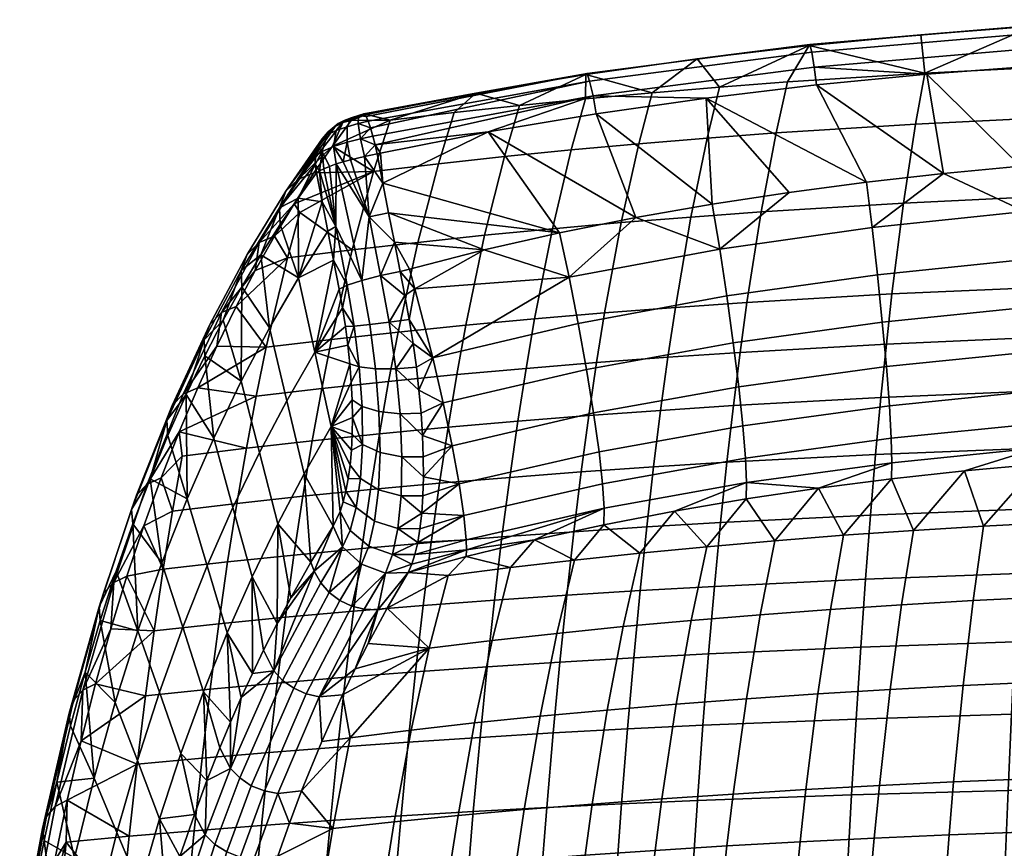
# Model space of a CAD drawing. Header units: millimetres. Extents: x -380 to 380, y -317 to 404.
# Tile 44 of 63: x -244 to -80, y 264 to 402. Entities that reach past the tile are written whole.
import ezdxf

# ---------------------------------------------------------------- set-up
doc = ezdxf.new("R2010")
doc.units = ezdxf.units.MM
doc.header["$MEASUREMENT"] = 0
doc.layers.add('sedak', color=9, linetype='Continuous')

msp = doc.modelspace()

# ---------------------------------------------------------------- meshes
at = {"layer": 'sedak'}
mesh = msp.add_polyface(dxfattribs=at)
corners = [(-75.66, 362.41, 744.24), (-76.3, 370.34, 745.19), (-101.71, 367.7, 746.4), (-100.81, 359.82, 745.45), (-75.08, 354.52, 741.8), (-100, 351.97, 743), (-74.61, 347.08, 737.87), (-99.32, 344.57, 739.08), (-50.37, 364.18, 743.39), (-50.78, 372.14, 744.33), (-89.82, 376.69, 745.33), (-102.64, 375.24, 746), (-64.09, 378.94, 744.28), (-76.97, 377.92, 744.76), (-74.68, 349.38, 576.42), (-75.36, 340.45, 557.36), (-100.23, 339.4, 561.29), (-99.32, 348.3, 580.25), (-73.97, 357.74, 595.74), (-98.4, 356.64, 599.46), (-72.52, 372.89, 635.02), (-96.47, 371.76, 638.53), (-94.45, 384.91, 678.3), (-120.16, 370.29, 643.39), (-117.68, 383.44, 682.83), (-70.99, 386.06, 675.01), (-92.91, 393.41, 707.77), (-115.78, 391.93, 712.06), (-69.82, 394.55, 704.65), (-112.2, 398, 734.2), (-74.95, 401.21, 732.51), (-56.22, 402.28, 731.91), (-93.59, 399.79, 733.27), (-92.57, 393.19, 743.04), (-74.15, 394.59, 742.27), (-110.95, 391.42, 743.98), (-111.73, 396.87, 740.57), (-111.33, 394.38, 742.94), (-74.38, 397.56, 741.22), (-74.64, 400.06, 738.86), (-112.04, 398.13, 737.36), (-74.84, 401.33, 735.66), (-55.64, 395.66, 741.68)]
mesh.append_faces([[corners[k] for k in face] for face in [(0, 1, 2, 3), (4, 0, 3, 5), (6, 4, 5, 7), (8, 9, 1, 0), (2, 10, 11, 11), (1, 12, 13, 13), (1, 13, 10, 10), (1, 10, 2, 2), (14, 15, 16, 17), (18, 14, 17, 19), (20, 18, 19, 21), (22, 21, 23, 24), (25, 20, 21, 22), (26, 22, 24, 27), (28, 25, 22, 26), (26, 27, 29, 29), (30, 28, 26, 26), (28, 30, 31, 31), (32, 30, 26, 26), (32, 26, 29, 29), (33, 13, 34, 34), (34, 13, 12, 12), (10, 35, 11, 11), (33, 10, 13, 13), (33, 35, 10, 10), (36, 37, 38, 39), (40, 36, 39, 41), (38, 34, 42, 42), (37, 33, 34, 38), (35, 33, 37, 37), (30, 41, 31, 31), (41, 30, 32, 32), (32, 29, 40, 40), (41, 32, 40, 40)]])
mesh = msp.add_polyface(dxfattribs=at)
corners = [(-125.88, 356.3, 747.02), (-127.07, 364.1, 747.99), (-152.15, 359.44, 749.96), (-150.62, 351.74, 748.96), (-124.8, 348.53, 744.57), (-149.23, 344.07, 746.51), (-100.81, 359.82, 745.45), (-101.71, 367.7, 746.4), (-100, 351.97, 743), (-99.32, 344.57, 739.08), (-123.89, 341.19, 740.66), (-128.3, 371.57, 747.61), (-141.04, 369.34, 748.57), (-115.49, 373.53, 746.76), (-102.64, 375.24, 746), (-134.45, 354.4, 607.82), (-135.69, 346.1, 588.86), (-147.57, 345.21, 592.55), (-146.23, 353.49, 611.39), (-122.53, 355.22, 604.64), (-123.67, 346.91, 585.59), (-98.4, 356.64, 599.46), (-99.32, 348.3, 580.25), (-131.87, 369.44, 646.36), (-143.46, 368.51, 649.7), (-120.16, 370.29, 643.39), (-96.47, 371.76, 638.53), (-129.16, 382.57, 685.59), (-140.54, 381.63, 688.7), (-117.68, 383.44, 682.83), (-127.1, 391.07, 714.67), (-138.32, 390.13, 717.6), (-115.78, 391.93, 712.06), (-149.37, 393.15, 736.61), (-130.81, 395.79, 735.31), (-112.2, 398, 734.2), (-129.32, 389.24, 745.11), (-147.62, 386.64, 746.41), (-110.95, 391.42, 743.98), (-148.72, 392.08, 743), (-148.15, 389.6, 745.38), (-111.33, 394.38, 742.94), (-111.73, 396.87, 740.57), (-149.15, 393.32, 739.77), (-112.04, 398.13, 737.36)]
mesh.append_faces([[corners[k] for k in face] for face in [(0, 1, 2, 3), (4, 0, 3, 5), (6, 7, 1, 0), (8, 6, 0, 4), (9, 8, 4, 10), (1, 11, 12, 12), (1, 13, 11, 11), (12, 2, 1, 1), (7, 14, 13, 1), (15, 16, 17, 18), (19, 20, 16, 15), (21, 22, 20, 19), (23, 15, 18, 24), (25, 19, 15, 23), (26, 21, 19, 25), (27, 23, 24, 28), (29, 25, 23, 27), (30, 27, 28, 31), (32, 29, 27, 30), (31, 33, 34, 34), (30, 31, 34, 34), (32, 30, 35, 35), (34, 35, 30, 30), (14, 36, 13, 13), (37, 11, 36, 36), (14, 38, 36, 36), (11, 13, 36, 36), (12, 11, 37, 37), (39, 40, 41, 42), (43, 39, 42, 44), (40, 36, 38, 41), (36, 40, 37, 37), (44, 34, 33, 43), (35, 34, 44, 44)]])
mesh = msp.add_polyface(dxfattribs=at)
corners = [(-186.17, 379.54, 749.58), (-183.12, 375.06, 750.25), (-184.08, 379.97, 749.6), (-185.43, 369.49, 750.64), (-182.17, 370.16, 750.89), (-173.88, 378.31, 700.11), (-177.33, 365.23, 661.99), (-188.27, 363.97, 666.83), (-184.67, 377.04, 704.59), (-162.91, 379.5, 695.96), (-166.2, 366.4, 657.52), (-151.8, 380.61, 692.16), (-154.91, 367.5, 653.42), (-140.54, 381.63, 688.7), (-143.46, 368.51, 649.7), (-171.24, 386.82, 728.35), (-181.92, 385.55, 732.57), (-160.4, 388, 724.45), (-149.42, 389.11, 720.86), (-138.32, 390.13, 717.6), (-167.65, 390.08, 738.06), (-149.37, 393.15, 736.61), (-185.85, 386.49, 739.69), (-165.62, 383.61, 747.89), (-183.52, 380.08, 749.55), (-153.72, 366.8, 749.62), (-141.04, 369.34, 748.57), (-147.62, 386.64, 746.41), (-148.72, 392.08, 743), (-185.19, 384.26, 747.54), (-184.8, 382.91, 748.58), (-148.15, 389.6, 745.38), (-184.42, 381.44, 749.26), (-185.56, 385.38, 746.19), (-149.15, 393.32, 739.77), (-186.31, 386.63, 741.28), (-185.89, 386.17, 744.61), (-186.14, 386.58, 742.93)]
mesh.append_faces([[corners[k] for k in face] for face in [(0, 1, 2, 2), (3, 4, 1, 1), (5, 6, 7, 8), (9, 10, 6, 5), (11, 12, 10, 9), (13, 14, 12, 11), (15, 5, 8, 16), (17, 9, 5, 15), (18, 11, 9, 17), (19, 13, 11, 18), (20, 15, 16, 16), (21, 18, 17, 17), (21, 19, 18, 18), (17, 15, 20, 20), (20, 21, 17, 17), (20, 16, 22, 22), (1, 23, 24, 24), (24, 2, 1, 1), (25, 23, 1, 1), (26, 27, 23, 23), (26, 23, 25, 25), (28, 29, 30, 31), (27, 31, 23, 23), (32, 24, 23, 23), (32, 2, 24, 24), (32, 31, 30, 30), (32, 23, 31, 31), (33, 29, 28, 28), (34, 21, 20, 20), (20, 35, 34, 34), (36, 34, 37, 37), (37, 34, 35, 35), (35, 20, 22, 22), (34, 36, 33, 28)]])
mesh = msp.add_polyface(dxfattribs=at)
corners = [(-192.96, 377.48, 745.33), (-190.99, 367.89, 746.73), (-192.02, 377.87, 746.56), (-193.25, 371.95, 743.12), (-193.7, 377.12, 743.96), (-194.2, 376.78, 742.47), (-196.94, 370.18, 692.96), (-201.17, 366.24, 684.62), (-197.91, 371.65, 698.5), (-184.67, 377.04, 704.59), (-194.6, 376.78, 712.46), (-197.22, 372.59, 729.61), (-203.71, 365.22, 685.61), (-205.73, 363.21, 686.88), (-199.3, 373.72, 714.63), (-197.2, 375.77, 713.42), (-194.39, 378.17, 742.08), (-200.34, 370.97, 715.85), (-200.21, 368.19, 716.81), (-194.32, 379.63, 741.59), (-193.93, 381.08, 741.04), (-193.24, 382.44, 740.44), (-192.26, 383.61, 739.84), (-191.08, 384.53, 739.27), (-189.77, 385.16, 738.76), (-191.53, 381.26, 725.36), (-193.24, 380.35, 744.32), (-191.33, 381.16, 746.56), (-190.9, 383.83, 744.5), (-192.42, 383.1, 742.66), (-190.55, 385, 740.69), (-190.88, 378.27, 747.62)]
mesh.append_faces([[corners[k] for k in face] for face in [(0, 1, 2, 2), (3, 4, 5, 5), (1, 0, 4, 4), (1, 4, 3, 3), (6, 7, 8, 8), (9, 8, 10, 10), (8, 9, 6, 6), (3, 5, 11, 11), (12, 13, 14, 15), (16, 11, 5, 5), (17, 18, 11, 11), (17, 16, 19, 19), (17, 19, 20, 20), (11, 16, 17, 17), (20, 14, 17, 17), (21, 14, 20, 20), (22, 14, 21, 21), (15, 22, 23, 23), (15, 24, 25, 25), (23, 24, 15, 15), (15, 14, 22, 22), (15, 10, 8, 12), (15, 25, 10, 10), (26, 27, 28, 29), (29, 30, 22, 21), (20, 29, 21, 21), (27, 26, 2, 31), (26, 0, 2, 2), (0, 26, 4, 4), (19, 16, 26, 26), (5, 4, 16, 16), (16, 4, 26, 26), (20, 19, 26, 26), (26, 29, 20, 20)]])
mesh = msp.add_polyface(dxfattribs=at)
corners = [(-184.67, 377.04, 704.59), (-191.53, 381.26, 725.36), (-181.92, 385.55, 732.57), (-188.43, 385.52, 738.33), (-187.77, 385.94, 739.36), (-187.3, 386.13, 739.63), (-186.83, 386.27, 739.74), (-186.41, 386.37, 739.75), (-185.85, 386.49, 739.69), (-188.19, 385.72, 738.9), (-189.77, 385.16, 738.76), (-186.31, 386.63, 741.28), (-189.08, 384.48, 745.63), (-187.24, 385, 746.14), (-187.21, 386.32, 742.91), (-188.4, 385.97, 742.59), (-189.09, 381.89, 747.92), (-186.84, 382.47, 748.53), (-190.9, 383.83, 744.5), (-189.57, 385.52, 741.87), (-191.33, 381.16, 746.56), (-192.42, 383.1, 742.66), (-190.55, 385, 740.69), (-185.89, 386.17, 744.61), (-186.14, 386.58, 742.93), (-185.56, 385.38, 746.19), (-184.8, 382.91, 748.58), (-185.19, 384.26, 747.54), (-184.42, 381.44, 749.26), (-188.51, 378.97, 748.98), (-186.17, 379.54, 749.58), (-189.75, 378.62, 748.39), (-191.08, 384.53, 739.27), (-192.26, 383.61, 739.84)]
mesh.append_faces([[corners[k] for k in face] for face in [(0, 1, 2, 2), (1, 3, 2, 2), (3, 4, 5, 5), (3, 5, 6, 6), (7, 8, 3, 3), (7, 3, 6, 6), (9, 4, 3, 3), (3, 8, 2, 2), (10, 3, 1, 1), (7, 11, 8, 8), (12, 13, 14, 15), (16, 17, 13, 12), (18, 12, 15, 19), (20, 16, 12, 18), (21, 18, 19, 22), (6, 11, 7, 7), (14, 23, 24, 24), (24, 11, 14, 14), (6, 5, 15, 14), (14, 13, 25, 23), (6, 14, 11, 11), (17, 26, 27, 27), (25, 13, 27, 27), (26, 17, 28, 28), (27, 13, 17, 17), (17, 16, 29, 30), (20, 31, 16, 16), (28, 17, 30, 30), (5, 4, 19, 15), (4, 9, 22, 19), (22, 9, 10, 10), (9, 3, 10, 10), (22, 32, 33, 33), (22, 10, 32, 32)]])
mesh = msp.add_polyface(dxfattribs=at)
corners = [(-186.65, 358.89, 750.5), (-185.43, 369.49, 750.64), (-190.88, 378.27, 747.62), (-190.99, 367.89, 746.73), (-192.02, 377.87, 746.56), (-186.17, 379.54, 749.58), (-183.12, 375.06, 750.25), (-189.75, 378.62, 748.39), (-188.51, 378.97, 748.98), (-191.36, 362.28, 744.41), (-192.31, 367.11, 743.77), (-189.07, 358.1, 748.04), (-190.42, 357.44, 745.06), (-183.52, 359.69, 751.93), (-187.89, 351.29, 748.36), (-187.06, 344.49, 747.51), (-184.36, 344.19, 749.95), (-185.33, 351.54, 750.86), (-182.07, 351.94, 752.29), (-188.63, 345.01, 744.52), (-188.96, 348.11, 745.06), (-189.85, 354.34, 745.34), (-189.36, 351.22, 745.33), (-180.61, 350.3, 624.55), (-182.18, 342.09, 606.14), (-193.32, 340.9, 611.5), (-191.68, 349.08, 629.74), (-177.33, 365.23, 661.99), (-188.27, 363.97, 666.83), (-184.67, 377.04, 704.59), (-196.94, 370.18, 692.96), (-194.6, 376.78, 712.46), (-191.53, 381.26, 725.36), (-194.45, 346.96, 725.64), (-184.42, 381.44, 749.26), (-184.08, 379.97, 749.6), (-189.09, 381.89, 747.92), (-191.33, 381.16, 746.56)]
mesh.append_faces([[corners[k] for k in face] for face in [(0, 1, 2, 2), (2, 3, 0, 0), (3, 2, 4, 4), (5, 1, 6, 6), (7, 1, 8, 8), (7, 2, 1, 1), (1, 5, 8, 8), (9, 3, 10, 10), (11, 9, 12, 12), (3, 9, 11, 11), (0, 3, 11, 11), (1, 0, 13, 13), (14, 15, 16, 17), (13, 0, 17, 18), (19, 15, 20, 20), (14, 17, 0, 11), (21, 14, 11, 11), (15, 14, 20, 20), (14, 22, 20, 20), (11, 12, 21, 21), (21, 22, 14, 14), (23, 24, 25, 26), (27, 23, 26, 28), (29, 28, 30, 30), (31, 32, 29, 29), (20, 22, 33, 33), (12, 33, 21, 21), (21, 33, 22, 22), (9, 33, 12, 12), (33, 19, 20, 20), (34, 5, 35, 35), (36, 7, 8, 8), (7, 37, 2, 2)]])
mesh = msp.add_polyface(dxfattribs=at)
corners = [(-193.25, 371.95, 743.12), (-192.31, 367.11, 743.77), (-190.99, 367.89, 746.73), (-188.27, 363.97, 666.83), (-191.68, 349.08, 629.74), (-202.54, 347.78, 635.31), (-199.01, 362.63, 672.02), (-210.79, 347.96, 642.99), (-207.55, 354.56, 657.18), (-204.39, 360.55, 670.85), (-201.17, 366.24, 684.62), (-196.94, 370.18, 692.96), (-194.45, 346.96, 725.64), (-197.18, 359.35, 722.71), (-202.01, 351.01, 701.69), (-199.12, 338.86, 705.55), (-206.72, 342.11, 680.97), (-206.59, 357.84, 689.22), (-209.7, 352.25, 675.56), (-203.42, 363.15, 702.97), (-200.21, 368.19, 716.81), (-197.22, 372.59, 729.61), (-191.36, 362.28, 744.41), (-205.73, 363.21, 686.88), (-206.72, 360.54, 688.17), (-200.34, 370.97, 715.85), (-199.3, 373.72, 714.63), (-211.96, 351.56, 659.51), (-212.9, 348.98, 660.88), (-210.01, 353.53, 658.19), (-203.71, 365.22, 685.61), (-212.75, 346.36, 662.02), (-197.91, 371.65, 698.5), (-216.35, 339.97, 629.99)]
mesh.append_faces([[corners[k] for k in face] for face in [(0, 1, 2, 2), (3, 4, 5, 6), (5, 7, 8, 8), (9, 6, 8, 8), (10, 6, 9, 9), (3, 6, 11, 11), (10, 11, 6, 6), (8, 6, 5, 5), (12, 13, 14, 15), (16, 17, 18, 18), (16, 14, 17, 17), (19, 14, 13, 13), (17, 14, 19, 19), (19, 13, 20, 20), (13, 0, 21, 21), (13, 21, 20, 20), (13, 1, 0, 0), (13, 12, 22, 22), (22, 1, 13, 13), (23, 24, 25, 26), (27, 28, 24, 23), (29, 27, 23, 30), (25, 19, 20, 20), (24, 17, 19, 19), (25, 24, 19, 19), (24, 18, 17, 17), (28, 31, 18, 18), (24, 28, 18, 18), (30, 32, 10, 10), (30, 10, 9, 9), (9, 29, 30, 30), (8, 7, 29, 29), (33, 29, 7, 7), (9, 8, 29, 29)]])
mesh = msp.add_polyface(dxfattribs=at)
corners = [(-149.23, 344.07, 746.51), (-150.62, 351.74, 748.96), (-174.84, 346.03, 751.27), (-173.09, 338.51, 748.82), (-177.79, 357.48, 752.3), (-179.46, 356.4, 752.52), (-178.74, 352.41, 752.5), (-178.7, 360.79, 752.02), (-180.26, 360.36, 752.18), (-166.25, 363.97, 750.77), (-178.1, 348.42, 752.12), (-177.56, 344.48, 751.4), (-152.15, 359.44, 749.96), (-153.72, 366.8, 749.62), (-141.04, 369.34, 748.57), (-181.22, 365.26, 751.54), (-182.17, 370.16, 750.89), (-185.43, 369.49, 750.64), (-183.52, 359.69, 751.93), (-185.33, 351.54, 750.86), (-184.36, 344.19, 749.95), (-180.97, 344.2, 751.29), (-182.07, 351.94, 752.29), (-169.33, 351.44, 619.76), (-170.83, 343.21, 601.19), (-182.18, 342.09, 606.14), (-180.61, 350.3, 624.55), (-157.87, 352.51, 615.37), (-159.29, 344.25, 596.66), (-146.23, 353.49, 611.39), (-147.57, 345.21, 592.55), (-166.2, 366.4, 657.52), (-177.33, 365.23, 661.99), (-154.91, 367.5, 653.42), (-143.46, 368.51, 649.7), (-183.12, 375.06, 750.25)]
mesh.append_faces([[corners[k] for k in face] for face in [(0, 1, 2, 3), (4, 5, 6, 6), (4, 7, 8, 8), (9, 7, 4, 4), (5, 4, 8, 8), (6, 2, 4, 4), (10, 11, 2, 2), (2, 1, 12, 12), (12, 13, 9, 9), (12, 14, 13, 13), (2, 6, 10, 10), (2, 12, 4, 4), (9, 4, 12, 12), (15, 16, 17, 17), (18, 15, 17, 17), (15, 18, 8, 8), (19, 20, 21, 22), (10, 21, 11, 11), (22, 10, 6, 6), (22, 6, 5, 5), (22, 5, 18, 18), (8, 18, 5, 5), (21, 10, 22, 22), (23, 24, 25, 26), (27, 28, 24, 23), (29, 30, 28, 27), (31, 23, 26, 32), (33, 27, 23, 31), (34, 29, 27, 33), (9, 15, 7, 7), (15, 8, 7, 7), (9, 16, 15, 15), (16, 9, 13, 13), (35, 16, 13, 13)]])
mesh = msp.add_polyface(dxfattribs=at)
corners = [(-205.86, 330.97, 599.44), (-207.44, 321.78, 581.89), (-218.16, 320.51, 588.43), (-216.54, 329.66, 605.78), (-194.9, 332.2, 593.5), (-196.44, 322.97, 575.77), (-193.32, 340.9, 611.5), (-204.22, 339.63, 617.26), (-191.68, 349.08, 629.74), (-202.54, 347.78, 635.31), (-217.05, 333.71, 615.05), (-220.06, 326.04, 601.33), (-213.96, 341.01, 628.94), (-210.79, 347.96, 642.99), (-203.68, 330.24, 685.74), (-206.72, 342.11, 680.97), (-211.29, 332.63, 660.59), (-208.1, 321.09, 666.26), (-199.12, 338.86, 705.55), (-202.01, 351.01, 701.69), (-196.23, 326.71, 709.41), (-200.64, 318.37, 690.52), (-191.73, 334.57, 728.58), (-194.45, 346.96, 725.64), (-215.88, 339.88, 647.96), (-218.93, 333.06, 634.05), (-215.69, 322.55, 640.58), (-221.89, 325.89, 620.3), (-212.75, 346.36, 662.02), (-209.7, 352.25, 675.56), (-191.43, 318.02, 721.36), (-218.21, 338.05, 631.37), (-219.09, 335.57, 632.82), (-212.9, 348.98, 660.88), (-211.96, 351.56, 659.51), (-216.35, 339.97, 629.99), (-210.01, 353.53, 658.19), (-224.12, 323.13, 603.85), (-224.95, 320.76, 605.38), (-222.36, 324.99, 602.42)]
mesh.append_faces([[corners[k] for k in face] for face in [(0, 1, 2, 3), (4, 5, 1, 0), (6, 4, 0, 7), (8, 6, 7, 9), (10, 3, 11, 11), (11, 3, 2, 2), (3, 10, 0, 0), (9, 12, 13, 13), (7, 0, 10, 10), (12, 9, 7, 7), (12, 7, 10, 10), (14, 15, 16, 17), (18, 19, 15, 14), (20, 18, 14, 21), (22, 23, 18, 20), (24, 25, 26, 26), (26, 25, 27, 27), (28, 24, 16, 16), (15, 28, 16, 16), (24, 26, 16, 16), (15, 29, 28, 28), (22, 20, 30, 30), (31, 32, 33, 34), (35, 31, 34, 36), (37, 38, 32, 31), (39, 37, 31, 35), (33, 24, 28, 28), (32, 27, 25, 25), (32, 25, 24, 24), (32, 24, 33, 33), (38, 27, 32, 32), (12, 35, 13, 13), (35, 12, 10, 39), (39, 10, 11, 11)]])
mesh = msp.add_polyface(dxfattribs=at)
corners = [(-131.82, 302.3, 658.75), (-143.12, 301.27, 663.25), (-145.77, 287.39, 629.66), (-134.31, 288.35, 624.86), (-129.22, 314.58, 693.15), (-140.34, 313.5, 697.34), (-120.32, 303.25, 654.78), (-122.62, 289.25, 620.63), (-117.9, 315.57, 689.44), (-108.63, 304.13, 651.33), (-110.73, 290.07, 616.96), (-106.43, 316.47, 686.22), (-146.34, 318.24, 717.5), (-151.24, 312.35, 702.02), (-134.57, 320.51, 716.37), (-122.66, 322.52, 715.34), (-110.62, 324.31, 714.43), (-123.89, 341.19, 740.66), (-124.8, 348.53, 744.57), (-149.23, 344.07, 746.51), (-148.05, 336.83, 742.62), (-123.21, 334.68, 735.46), (-147.15, 330.38, 737.45), (-122.77, 329.3, 729.25), (-146.57, 325.04, 731.3), (-122.6, 325.24, 722.42), (-146.31, 320.98, 724.52), (-128.91, 296.73, 494.71), (-129.86, 284.85, 477.66), (-142.41, 284.24, 481.49), (-141.38, 296.08, 498.45), (-103.59, 297.85, 488.63), (-104.36, 285.89, 471.44), (-127.93, 307.97, 512.19), (-140.31, 307.28, 515.84), (-102.79, 309.16, 506.25), (-126.91, 318.6, 530.05), (-139.21, 317.87, 533.61), (-101.96, 319.85, 524.26), (-125.86, 328.62, 548.26), (-138.07, 327.86, 551.73), (-101.11, 329.92, 542.62), (-136.9, 337.26, 570.15), (-150.13, 327.02, 555.64), (-148.86, 336.4, 573.95), (-124.78, 338.05, 566.79), (-100.23, 339.4, 561.29), (-135.69, 346.1, 588.86), (-147.57, 345.21, 592.55), (-123.67, 346.91, 585.59), (-99.32, 348.3, 580.25)]
mesh.append_faces([[corners[k] for k in face] for face in [(0, 1, 2, 3), (4, 5, 1, 0), (6, 0, 3, 7), (8, 4, 0, 6), (9, 6, 7, 10), (11, 8, 6, 9), (12, 13, 5, 5), (14, 5, 4, 4), (14, 12, 5, 5), (15, 8, 16, 16), (4, 15, 14, 14), (4, 8, 15, 15), (17, 18, 19, 20), (21, 17, 20, 22), (23, 21, 22, 24), (25, 23, 24, 26), (26, 12, 14, 25), (14, 15, 25, 25), (16, 25, 15, 15), (27, 28, 29, 30), (31, 32, 28, 27), (33, 27, 30, 34), (35, 31, 27, 33), (36, 33, 34, 37), (38, 35, 33, 36), (39, 36, 37, 40), (41, 38, 36, 39), (42, 40, 43, 44), (45, 39, 40, 42), (46, 41, 39, 45), (47, 42, 44, 48), (49, 45, 42, 47), (50, 46, 45, 49)]])
mesh = msp.add_polyface(dxfattribs=at)
corners = [(-183.85, 324.06, 739.93), (-184.5, 318.81, 734.6), (-180.65, 317.58, 734.92), (-180.1, 323.06, 740.59), (-186.86, 325.91, 738.21), (-187.57, 321.09, 733.29), (-183.6, 330.23, 744.41), (-179.96, 329.52, 745.36), (-186.53, 331.6, 742.36), (-183.78, 337.05, 747.79), (-180.26, 336.69, 748.98), (-186.6, 337.89, 745.5), (-184.36, 344.19, 749.95), (-180.97, 344.2, 751.29), (-187.06, 344.49, 747.51), (-188.59, 317.29, 727.89), (-189.74, 322.02, 728.97), (-190.26, 320.43, 726.44), (-188.9, 325.89, 733.72), (-189.29, 323.82, 731.38), (-188.37, 330.64, 737.92), (-188.59, 328.15, 735.9), (-188.24, 333.29, 739.73), (-188.2, 336.09, 741.31), (-188.4, 341.97, 743.71), (-188.25, 339.01, 742.64), (-188.63, 345.01, 744.52), (-183.71, 333.36, 587.97), (-185.19, 324.09, 570.07), (-196.44, 322.97, 575.77), (-194.9, 332.2, 593.5), (-182.18, 342.09, 606.14), (-193.32, 340.9, 611.5), (-191.73, 334.57, 728.58), (-191.43, 318.02, 721.36), (-194.45, 346.96, 725.64)]
mesh.append_faces([[corners[k] for k in face] for face in [(0, 1, 2, 3), (4, 5, 1, 0), (6, 0, 3, 7), (8, 4, 0, 6), (9, 6, 7, 10), (11, 8, 6, 9), (12, 9, 10, 13), (14, 11, 9, 12), (15, 5, 16, 17), (5, 4, 18, 19), (4, 8, 20, 21), (21, 18, 4, 4), (20, 8, 22, 22), (16, 5, 19, 19), (23, 22, 8, 8), (23, 8, 11, 11), (11, 14, 24, 25), (11, 25, 23, 23), (14, 26, 24, 24), (27, 28, 29, 30), (31, 27, 30, 32), (23, 33, 22, 22), (22, 33, 20, 20), (24, 33, 25, 25), (25, 33, 23, 23), (26, 33, 24, 24), (34, 17, 33, 33), (17, 16, 33, 33), (19, 18, 33, 33), (16, 19, 33, 33), (18, 21, 33, 33), (21, 20, 33, 33), (26, 35, 33, 33)]])
mesh = msp.add_polyface(dxfattribs=at)
corners = [(-148.05, 336.83, 742.62), (-149.23, 344.07, 746.51), (-173.09, 338.51, 748.82), (-171.6, 331.39, 744.95), (-147.15, 330.38, 737.45), (-170.44, 325.04, 739.83), (-146.57, 325.04, 731.3), (-169.67, 319.75, 733.74), (-146.31, 320.98, 724.52), (-169.29, 315.7, 727.03), (-176.78, 336.82, 748.94), (-176.54, 333.11, 747.19), (-177.56, 344.48, 751.4), (-177.12, 340.6, 750.34), (-174.84, 346.03, 751.27), (-176.47, 323.03, 740.16), (-176.66, 320.17, 737.33), (-176.4, 329.55, 745.14), (-176.38, 326.19, 742.78), (-180.65, 317.58, 734.92), (-176.96, 317.56, 734.29), (-180.1, 323.06, 740.59), (-179.96, 329.52, 745.36), (-180.26, 336.69, 748.98), (-180.97, 344.2, 751.29), (-173.71, 325.14, 564.81), (-175.08, 315.27, 547.07), (-186.62, 314.26, 552.48), (-185.19, 324.09, 570.07), (-162.01, 326.12, 560), (-163.31, 316.2, 542.11), (-150.13, 327.02, 555.64), (-151.35, 317.07, 537.63), (-138.07, 327.86, 551.73), (-139.21, 317.87, 533.61), (-172.29, 334.45, 582.87), (-183.71, 333.36, 587.97), (-160.67, 335.46, 578.19), (-148.86, 336.4, 573.95), (-170.83, 343.21, 601.19), (-182.18, 342.09, 606.14), (-159.29, 344.25, 596.66), (-147.57, 345.21, 592.55)]
mesh.append_faces([[corners[k] for k in face] for face in [(0, 1, 2, 3), (4, 0, 3, 5), (6, 4, 5, 7), (8, 6, 7, 9), (10, 11, 2, 2), (12, 13, 14, 14), (13, 10, 2, 2), (13, 2, 14, 14), (11, 3, 2, 2), (15, 16, 5, 5), (3, 17, 18, 18), (11, 17, 3, 3), (5, 18, 15, 15), (5, 3, 18, 18), (16, 7, 5, 5), (19, 20, 16, 16), (21, 16, 15, 15), (21, 19, 16, 16), (22, 21, 15, 18), (17, 22, 18, 18), (23, 22, 17, 11), (23, 11, 10, 10), (24, 23, 10, 13), (13, 12, 24, 24), (25, 26, 27, 28), (29, 30, 26, 25), (31, 32, 30, 29), (33, 34, 32, 31), (35, 25, 28, 36), (37, 29, 25, 35), (38, 31, 29, 37), (39, 35, 36, 40), (41, 37, 35, 39), (42, 38, 37, 41)]])
mesh = msp.add_polyface(dxfattribs=at)
corners = [(-96.8, 304.92, 648.37), (-108.63, 304.13, 651.33), (-110.73, 290.07, 616.96), (-98.69, 290.81, 613.82), (-94.83, 317.29, 683.45), (-106.43, 316.47, 686.22), (-84.87, 305.63, 645.89), (-86.54, 291.48, 611.2), (-83.13, 318.02, 681.12), (-60.78, 306.79, 642.22), (-61.98, 292.57, 607.32), (-59.53, 319.21, 677.67), (-110.62, 324.31, 714.43), (-117.9, 315.57, 689.44), (-98.47, 325.86, 713.62), (-86.29, 327.2, 712.92), (-74.04, 328.34, 712.31), (-61.73, 329.28, 711.81), (-98.82, 338.02, 733.85), (-99.32, 344.57, 739.08), (-123.89, 341.19, 740.66), (-123.21, 334.68, 735.46), (-98.51, 332.62, 727.61), (-122.77, 329.3, 729.25), (-98.4, 328.55, 720.73), (-122.6, 325.24, 722.42), (-74.26, 340.49, 732.62), (-74.61, 347.08, 737.87), (-74.05, 335.08, 726.36), (-73.98, 331.02, 719.46), (-49.31, 332.71, 718.56), (-77.91, 298.72, 484.29), (-78.5, 286.7, 467.02), (-104.36, 285.89, 471.44), (-103.59, 297.85, 488.63), (-52.02, 299.34, 481.49), (-52.41, 287.28, 464.16), (-77.3, 310.09, 502.01), (-102.79, 309.16, 506.25), (-51.61, 310.75, 499.27), (-76.67, 320.82, 520.12), (-101.96, 319.85, 524.26), (-51.19, 321.52, 517.43), (-76.03, 330.94, 538.58), (-101.11, 329.92, 542.62), (-50.76, 331.66, 535.95), (-75.36, 340.45, 557.36), (-100.23, 339.4, 561.29)]
mesh.append_faces([[corners[k] for k in face] for face in [(0, 1, 2, 3), (4, 5, 1, 0), (6, 0, 3, 7), (8, 4, 0, 6), (9, 6, 7, 10), (11, 8, 6, 9), (12, 13, 5, 5), (14, 12, 5, 5), (4, 14, 5, 5), (15, 4, 8, 8), (16, 8, 11, 11), (17, 16, 11, 11), (15, 8, 16, 16), (14, 4, 15, 15), (18, 19, 20, 21), (22, 18, 21, 23), (24, 22, 23, 25), (26, 27, 19, 18), (28, 26, 18, 22), (29, 28, 22, 24), (14, 24, 12, 12), (24, 25, 12, 12), (24, 14, 15, 29), (29, 16, 17, 30), (29, 15, 16, 16), (31, 32, 33, 34), (35, 36, 32, 31), (37, 31, 34, 38), (39, 35, 31, 37), (40, 37, 38, 41), (42, 39, 37, 40), (43, 40, 41, 44), (45, 42, 40, 43), (46, 43, 44, 47)]])
mesh = msp.add_polyface(dxfattribs=at)
corners = [(-189.83, 314.56, 722.31), (-194.59, 310.51, 706.72), (-193.48, 308.55, 707.26), (-195.1, 312.01, 706.22), (-191.43, 318.02, 721.36), (-198.46, 306.09, 692.21), (-192.06, 306.96, 707.58), (-208.97, 312.04, 564.63), (-210.44, 301.74, 547.71), (-221.23, 300.58, 554.63), (-219.72, 310.83, 571.36), (-197.93, 313.18, 558.34), (-199.36, 302.83, 541.24), (-186.62, 314.26, 552.48), (-188.01, 303.85, 535.21), (-207.44, 321.78, 581.89), (-218.16, 320.51, 588.43), (-196.44, 322.97, 575.77), (-225.73, 309.67, 574.62), (-220.06, 326.04, 601.33), (-222.95, 318.05, 587.88), (-212.36, 311.4, 647.12), (-215.69, 322.55, 640.58), (-219.9, 311.88, 620.98), (-216.45, 301.16, 628.37), (-208.1, 321.09, 666.26), (-211.29, 332.63, 660.59), (-204.91, 309.56, 671.93), (-209.04, 300.25, 653.66), (-200.64, 318.37, 690.52), (-203.68, 330.24, 685.74), (-224.76, 318.37, 606.71), (-227.52, 310.52, 593.39), (-223.91, 300.58, 601.82), (-221.89, 325.89, 620.3), (-200.74, 301.81, 682.61), (-196.23, 326.71, 709.41), (-229.61, 306.83, 577.24), (-230.37, 304.57, 578.84), (-224.95, 320.76, 605.38), (-224.12, 323.13, 603.85), (-227.94, 308.62, 575.74), (-222.36, 324.99, 602.42), (-230.17, 302.3, 580.27)]
mesh.append_faces([[corners[k] for k in face] for face in [(0, 1, 2, 2), (3, 1, 4, 4), (1, 3, 5, 5), (6, 0, 2, 2), (7, 8, 9, 10), (11, 12, 8, 7), (13, 14, 12, 11), (15, 7, 10, 16), (17, 11, 7, 15), (10, 9, 18, 18), (19, 16, 20, 20), (20, 16, 10, 10), (18, 20, 10, 10), (21, 22, 23, 24), (25, 26, 22, 21), (27, 25, 21, 28), (29, 30, 25, 27), (31, 32, 33, 33), (31, 23, 34, 34), (23, 31, 33, 33), (22, 34, 23, 23), (29, 27, 35, 35), (29, 5, 3, 3), (5, 29, 35, 35), (3, 36, 29, 29), (3, 4, 36, 36), (37, 38, 39, 40), (41, 37, 40, 42), (39, 31, 34, 34), (38, 43, 32, 32), (38, 32, 31, 39), (42, 19, 20, 41), (41, 20, 18, 18)]])
mesh = msp.add_polyface(dxfattribs=at)
corners = [(-188.6, 282.79, 654.3), (-178.43, 284.05, 647.34), (-175.42, 297.68, 679.82), (-189.84, 289.9, 673.57), (-185.58, 298.48, 692.48), (-187.73, 294.27, 682.99), (-182.4, 304.34, 706.34), (-186.24, 304.17, 707.33), (-188.31, 304.69, 707.61), (-195.9, 290.09, 674.89), (-193.75, 289.61, 674.62), (-194.59, 310.51, 706.72), (-189.83, 314.56, 722.31), (-191.43, 318.02, 721.36), (-186.71, 311.65, 722.68), (-192.06, 306.96, 707.58), (-190.3, 305.64, 707.7), (-182.72, 310.16, 722.29), (-183.97, 304.09, 706.82), (-178.92, 310.28, 721.32), (-184.5, 318.81, 734.6), (-185.48, 314.65, 728.74), (-181.55, 313.26, 728.7), (-180.65, 317.58, 734.92), (-187.57, 321.09, 733.29), (-188.59, 317.29, 727.89), (-178.32, 311.66, 724.65), (-177.33, 315.29, 731.17), (-176.96, 317.56, 734.29), (-190.26, 320.43, 726.44), (-176.4, 304.81, 529.66), (-177.68, 293.74, 512.62), (-189.34, 292.84, 518.33), (-188.01, 303.85, 535.21), (-175.08, 315.27, 547.07), (-186.62, 314.26, 552.48), (-185.19, 324.09, 570.07), (-197.93, 313.18, 558.34), (-196.44, 322.97, 575.77)]
mesh.append_faces([[corners[k] for k in face] for face in [(0, 1, 2, 2), (0, 2, 3, 3), (2, 4, 5, 5), (4, 2, 6, 6), (5, 3, 2, 2), (7, 8, 9, 10), (11, 12, 13, 13), (14, 15, 16, 16), (14, 16, 8, 8), (7, 17, 8, 8), (14, 8, 17, 17), (18, 17, 7, 7), (14, 12, 15, 15), (18, 7, 10, 10), (3, 5, 10, 10), (18, 5, 4, 4), (6, 19, 18, 18), (17, 18, 19, 19), (4, 6, 18, 18), (10, 5, 18, 18), (20, 21, 22, 23), (24, 25, 21, 20), (17, 19, 26, 26), (17, 26, 22, 22), (23, 22, 27, 27), (22, 21, 14, 17), (27, 28, 23, 23), (21, 25, 12, 14), (29, 13, 12, 12), (25, 29, 12, 12), (30, 31, 32, 33), (34, 30, 33, 35), (36, 35, 37, 38)]])
mesh = msp.add_polyface(dxfattribs=at)
corners = [(-164.95, 298.96, 673.8), (-175.42, 297.68, 679.82), (-178.43, 284.05, 647.34), (-167.87, 285.24, 640.91), (-161.89, 311.1, 707.16), (-172.26, 309.77, 712.76), (-154.17, 300.15, 668.27), (-156.97, 286.35, 635.01), (-151.24, 312.35, 702.02), (-143.12, 301.27, 663.25), (-145.77, 287.39, 629.66), (-140.34, 313.5, 697.34), (-182.4, 304.34, 706.34), (-169.27, 312.93, 720.07), (-157.91, 315.72, 718.73), (-178.92, 310.28, 721.32), (-146.34, 318.24, 717.5), (-169.67, 319.75, 733.74), (-176.66, 320.17, 737.33), (-176.96, 317.56, 734.29), (-177.8, 313.29, 727.88), (-178.32, 311.66, 724.65), (-169.24, 314.07, 723.32), (-177.33, 315.29, 731.17), (-169.29, 315.7, 727.03), (-146.31, 320.98, 724.52), (-181.55, 313.26, 728.7), (-141.38, 296.08, 498.45), (-142.41, 284.24, 481.49), (-154.78, 283.58, 485.82), (-153.68, 295.36, 502.68), (-164.57, 305.7, 524.57), (-165.79, 294.58, 507.4), (-177.68, 293.74, 512.62), (-176.4, 304.81, 529.66), (-152.53, 306.52, 519.96), (-140.31, 307.28, 515.84), (-163.31, 316.2, 542.11), (-175.08, 315.27, 547.07), (-151.35, 317.07, 537.63), (-139.21, 317.87, 533.61)]
mesh.append_faces([[corners[k] for k in face] for face in [(0, 1, 2, 3), (4, 5, 1, 0), (6, 0, 3, 7), (8, 4, 0, 6), (9, 6, 7, 10), (11, 8, 6, 9), (5, 12, 1, 1), (13, 5, 4, 4), (14, 4, 8, 8), (15, 12, 5, 5), (14, 13, 4, 4), (14, 8, 16, 16), (15, 5, 13, 13), (17, 18, 19, 19), (20, 21, 22, 22), (17, 19, 23, 23), (20, 24, 23, 23), (21, 15, 22, 22), (22, 25, 24, 24), (23, 24, 17, 17), (13, 14, 22, 22), (14, 25, 22, 22), (15, 13, 22, 22), (16, 25, 14, 14), (20, 22, 24, 24), (26, 21, 20, 20), (23, 26, 20, 20), (27, 28, 29, 30), (31, 32, 33, 34), (35, 30, 32, 31), (36, 27, 30, 35), (37, 31, 34, 38), (39, 35, 31, 37), (40, 36, 35, 39)]])
mesh = msp.add_polyface(dxfattribs=at)
corners = [(-211.86, 290.86, 531.15), (-213.22, 279.38, 514.99), (-224.05, 278.37, 522.27), (-222.67, 289.77, 538.25), (-210.44, 301.74, 547.71), (-221.23, 300.58, 554.63), (-233.38, 282.27, 536.26), (-230.96, 291.78, 548.78), (-228.41, 300.92, 561.58), (-225.73, 309.67, 574.62), (-223.99, 278.98, 592.15), (-227.68, 288.64, 583.14), (-231.21, 276.05, 564.98), (-227.4, 267.01, 574.76), (-220.33, 290.36, 610.04), (-223.91, 300.58, 601.82), (-216.75, 280.14, 618.25), (-220.29, 269.31, 601.17), (-216.45, 301.16, 628.37), (-219.9, 311.88, 620.98), (-212.99, 290.45, 635.76), (-232.7, 293.71, 567.37), (-235.11, 284.74, 554.7), (-237.39, 275.41, 542.32), (-230.17, 302.3, 580.27), (-227.52, 310.52, 593.39), (-234.65, 289, 551.5), (-235.34, 286.88, 553.18), (-230.37, 304.57, 578.84), (-229.61, 306.83, 577.24), (-233.08, 290.72, 549.95), (-227.94, 308.62, 575.74), (-239.15, 269.68, 526.85), (-239.78, 267.69, 528.6), (-237.68, 271.32, 525.24), (-235.66, 272.37, 524.02)]
mesh.append_faces([[corners[k] for k in face] for face in [(0, 1, 2, 3), (4, 0, 3, 5), (6, 3, 2, 2), (5, 7, 8, 8), (3, 7, 5, 5), (9, 5, 8, 8), (6, 7, 3, 3), (10, 11, 12, 13), (14, 15, 11, 10), (16, 14, 10, 17), (18, 19, 15, 14), (20, 18, 14, 16), (21, 22, 12, 12), (23, 12, 22, 22), (21, 11, 24, 24), (12, 11, 21, 21), (15, 24, 11, 11), (25, 24, 15, 15), (26, 27, 28, 29), (30, 26, 29, 31), (32, 33, 27, 26), (34, 32, 26, 30), (31, 9, 8, 8), (30, 31, 8, 8), (21, 24, 28, 28), (27, 22, 21, 21), (27, 23, 22, 22), (33, 23, 27, 27), (7, 6, 30, 30), (34, 30, 6, 6), (30, 8, 7, 7), (35, 34, 6, 6), (27, 21, 28, 28)]])
mesh = msp.add_polyface(dxfattribs=at)
corners = [(-196.66, 273.92, 642.13), (-188.6, 282.79, 654.3), (-193.32, 282.14, 657.75), (-199.82, 292.32, 674.74), (-201.3, 293.91, 674.33), (-208.52, 277.67, 642.71), (-206.96, 276.09, 643.23), (-197.97, 291.01, 674.94), (-205.03, 274.8, 643.51), (-195.9, 290.09, 674.89), (-202.86, 273.92, 643.51), (-193.75, 289.61, 674.62), (-200.64, 273.51, 643.25), (-192.06, 306.96, 707.58), (-193.48, 308.55, 707.26), (-190.3, 305.64, 707.7), (-188.31, 304.69, 707.61), (-208.5, 285.36, 649.09), (-210.27, 281.11, 641.21), (-212.42, 275.66, 631.49), (-206.7, 289.49, 657.03), (-204.85, 293.49, 665.03), (-200.74, 301.81, 682.61), (-202.98, 297.38, 673.07), (-194.59, 310.51, 706.72), (-198.46, 306.09, 692.21), (-189.84, 289.9, 673.57), (-200.74, 291.88, 524.51), (-202.07, 280.34, 508.18), (-213.22, 279.38, 514.99), (-211.86, 290.86, 531.15), (-189.34, 292.84, 518.33), (-190.63, 281.23, 501.85), (-199.36, 302.83, 541.24), (-210.44, 301.74, 547.71), (-188.01, 303.85, 535.21), (-209.04, 300.25, 653.66), (-212.36, 311.4, 647.12), (-216.45, 301.16, 628.37), (-212.99, 290.45, 635.76), (-216.75, 280.14, 618.25), (-204.91, 309.56, 671.93)]
mesh.append_faces([[corners[k] for k in face] for face in [(0, 1, 2, 2), (3, 4, 5, 6), (7, 3, 6, 8), (9, 7, 8, 10), (11, 9, 10, 12), (13, 14, 4, 3), (15, 13, 3, 7), (16, 15, 7, 9), (17, 18, 5, 5), (19, 5, 18, 18), (20, 17, 5, 5), (4, 21, 20, 20), (4, 22, 23, 23), (24, 25, 22, 22), (4, 23, 21, 21), (14, 24, 4, 4), (24, 22, 4, 4), (5, 4, 20, 20), (12, 0, 2, 11), (2, 26, 11, 11), (27, 28, 29, 30), (31, 32, 28, 27), (33, 27, 30, 34), (35, 31, 27, 33), (36, 37, 38, 39), (18, 39, 19, 19), (40, 19, 39, 39), (17, 39, 18, 18), (41, 36, 21, 21), (36, 39, 17, 17), (36, 17, 20, 20), (36, 20, 21, 21), (41, 23, 22, 22), (23, 41, 21, 21)]])
mesh = msp.add_polyface(dxfattribs=at)
corners = [(-185.14, 242.46, 569.75), (-195.4, 241.64, 577.72), (-196.61, 232.02, 563.22), (-186.34, 232.72, 555.06), (-183.89, 251.71, 584.75), (-194.14, 250.78, 592.54), (-182.59, 260.48, 600.05), (-192.83, 259.44, 607.63), (-181.25, 268.78, 615.59), (-191.47, 267.66, 622.98), (-178.43, 284.05, 647.34), (-188.6, 282.79, 654.3), (-174.41, 243.24, 562.38), (-175.58, 233.37, 547.53), (-173.19, 252.59, 577.56), (-171.92, 261.45, 593.03), (-170.61, 269.83, 608.77), (-167.87, 285.24, 640.91), (-163.27, 243.97, 555.63), (-164.41, 234, 540.63), (-162.09, 253.42, 570.97), (-160.87, 262.37, 586.61), (-159.61, 270.83, 602.52), (-156.97, 286.35, 635.01), (-152.86, 234.58, 534.38), (-165.5, 223.49, 526), (-153.9, 223.96, 519.63), (-151.77, 244.66, 549.51), (-189.84, 289.9, 673.57), (-193.32, 282.14, 657.75), (-196.66, 273.92, 642.13), (-182.33, 243.29, 449.04), (-183.37, 229.12, 434.49), (-195.25, 228.59, 440.85), (-194.18, 242.68, 455.28), (-170.21, 243.86, 443.33), (-171.2, 229.61, 428.67), (-157.85, 244.39, 438.18), (-158.79, 230.06, 423.42), (-181.24, 256.85, 464.17), (-193.05, 256.15, 470.28), (-169.18, 257.5, 458.58), (-156.87, 258.1, 453.52), (-180.1, 269.78, 479.84), (-191.87, 269.01, 485.82), (-168.09, 270.49, 474.37), (-155.85, 271.16, 469.42), (-178.92, 282.07, 496), (-190.63, 281.23, 501.85), (-166.96, 282.85, 490.66), (-154.78, 283.58, 485.82), (-177.68, 293.74, 512.62), (-189.34, 292.84, 518.33), (-165.79, 294.58, 507.4), (-153.68, 295.36, 502.68)]
mesh.append_faces([[corners[k] for k in face] for face in [(0, 1, 2, 3), (4, 5, 1, 0), (6, 7, 5, 4), (8, 9, 7, 6), (10, 11, 9, 8), (12, 0, 3, 13), (14, 4, 0, 12), (15, 6, 4, 14), (16, 8, 6, 15), (17, 10, 8, 16), (18, 12, 13, 19), (20, 14, 12, 18), (21, 15, 14, 20), (22, 16, 15, 21), (23, 17, 16, 22), (24, 19, 25, 26), (27, 18, 19, 24), (28, 29, 11, 11), (30, 9, 11, 11), (31, 32, 33, 34), (35, 36, 32, 31), (37, 38, 36, 35), (39, 31, 34, 40), (41, 35, 31, 39), (42, 37, 35, 41), (43, 39, 40, 44), (45, 41, 39, 43), (46, 42, 41, 45), (47, 43, 44, 48), (49, 45, 43, 47), (50, 46, 45, 49), (51, 47, 48, 52), (53, 49, 47, 51), (54, 50, 49, 53)]])
mesh = msp.add_polyface(dxfattribs=at)
corners = [(-77.81, 216.17, 387.71), (-93.28, 214.92, 389.19), (-107.19, 231.51, 407.88), (-103.77, 236.59, 516.03), (-116.38, 236.14, 519.64), (-117.22, 225.25, 504.6), (-104.53, 225.62, 500.93), (-102.99, 246.98, 531.53), (-115.51, 246.46, 535.07), (-102.18, 256.8, 547.4), (-114.61, 256.23, 550.87), (-101.34, 266.08, 563.61), (-113.68, 265.45, 567), (-100.48, 274.83, 580.1), (-112.73, 274.16, 583.41), (-98.69, 290.81, 613.82), (-110.73, 290.07, 616.96), (-91.02, 237, 513.02), (-91.69, 225.97, 497.88), (-90.33, 247.44, 528.58), (-89.61, 257.32, 544.51), (-88.88, 266.64, 560.77), (-88.12, 275.43, 577.33), (-86.54, 291.48, 611.2), (-65.21, 237.68, 508.63), (-65.7, 226.55, 493.42), (-64.72, 248.22, 524.25), (-64.2, 258.18, 540.26), (-63.67, 267.58, 556.61), (-63.12, 276.43, 573.26), (-61.98, 292.57, 607.32), (-39.19, 238.17, 506.06), (-39.48, 226.97, 490.83), (-38.89, 248.77, 521.72), (-38.57, 258.78, 537.77), (-38.25, 268.22, 554.16), (-80.14, 246.68, 418.24), (-80.64, 232.02, 403.14), (-106.52, 246.09, 422.91), (-53.51, 247.1, 415.24), (-53.85, 232.38, 400.11), (-79.61, 260.68, 433.94), (-105.83, 260.01, 438.54), (-53.16, 261.16, 430.99), (-79.07, 274.03, 450.22), (-105.11, 273.28, 454.73), (-52.79, 274.56, 447.32), (-78.5, 286.7, 467.02), (-104.36, 285.89, 471.44), (-52.41, 287.28, 464.16), (-54.52, 217.5, 386.11), (-62.29, 217.13, 386.57), (-70.06, 216.68, 387.1)]
mesh.append_faces([[corners[k] for k in face] for face in [(0, 1, 2, 2), (3, 4, 5, 6), (7, 8, 4, 3), (9, 10, 8, 7), (11, 12, 10, 9), (13, 14, 12, 11), (15, 16, 14, 13), (17, 3, 6, 18), (19, 7, 3, 17), (20, 9, 7, 19), (21, 11, 9, 20), (22, 13, 11, 21), (23, 15, 13, 22), (24, 17, 18, 25), (26, 19, 17, 24), (27, 20, 19, 26), (28, 21, 20, 27), (29, 22, 21, 28), (30, 23, 22, 29), (31, 24, 25, 32), (33, 26, 24, 31), (34, 27, 26, 33), (35, 28, 27, 34), (36, 37, 2, 38), (39, 40, 37, 36), (41, 36, 38, 42), (43, 39, 36, 41), (44, 41, 42, 45), (46, 43, 41, 44), (47, 44, 45, 48), (49, 46, 44, 47), (50, 51, 40, 40), (40, 52, 37, 37), (0, 2, 37, 37)]])
mesh = msp.add_polyface(dxfattribs=at)
corners = [(-150.65, 254.2, 564.99), (-162.09, 253.42, 570.97), (-163.27, 243.97, 555.63), (-151.77, 244.66, 549.51), (-149.48, 263.22, 580.78), (-160.87, 262.37, 586.61), (-148.28, 271.75, 596.84), (-159.61, 270.83, 602.52), (-145.77, 287.39, 629.66), (-156.97, 286.35, 635.01), (-140.97, 235.14, 528.79), (-152.86, 234.58, 534.38), (-153.9, 223.96, 519.63), (-141.96, 224.42, 513.93), (-139.95, 245.3, 544.04), (-138.89, 254.92, 559.65), (-137.8, 264.02, 575.57), (-136.67, 272.62, 591.76), (-134.31, 288.35, 624.86), (-128.8, 235.65, 523.88), (-129.71, 224.84, 508.93), (-127.85, 245.9, 539.24), (-126.86, 255.6, 554.95), (-125.85, 264.77, 570.98), (-124.8, 273.42, 587.29), (-122.62, 289.25, 620.63), (-116.38, 236.14, 519.64), (-117.22, 225.25, 504.6), (-115.51, 246.46, 535.07), (-114.61, 256.23, 550.87), (-113.68, 265.45, 567), (-112.73, 274.16, 583.41), (-110.73, 290.07, 616.96), (-145.27, 244.88, 433.57), (-146.15, 230.48, 418.73), (-158.79, 230.06, 423.42), (-157.85, 244.39, 438.18), (-132.5, 245.32, 429.5), (-133.31, 230.86, 414.59), (-106.52, 246.09, 422.91), (-107.19, 231.51, 407.88), (-144.36, 258.65, 449), (-156.87, 258.1, 453.52), (-131.66, 259.15, 445.01), (-105.83, 260.01, 438.54), (-143.4, 271.77, 464.99), (-155.85, 271.16, 469.42), (-130.78, 272.33, 461.08), (-105.11, 273.28, 454.73), (-142.41, 284.24, 481.49), (-154.78, 283.58, 485.82), (-129.86, 284.85, 477.66), (-104.36, 285.89, 471.44)]
mesh.append_faces([[corners[k] for k in face] for face in [(0, 1, 2, 3), (4, 5, 1, 0), (6, 7, 5, 4), (8, 9, 7, 6), (10, 11, 12, 13), (14, 3, 11, 10), (15, 0, 3, 14), (16, 4, 0, 15), (17, 6, 4, 16), (18, 8, 6, 17), (19, 10, 13, 20), (21, 14, 10, 19), (22, 15, 14, 21), (23, 16, 15, 22), (24, 17, 16, 23), (25, 18, 17, 24), (26, 19, 20, 27), (28, 21, 19, 26), (29, 22, 21, 28), (30, 23, 22, 29), (31, 24, 23, 30), (32, 25, 24, 31), (33, 34, 35, 36), (37, 38, 34, 33), (39, 40, 38, 37), (41, 33, 36, 42), (43, 37, 33, 41), (44, 39, 37, 43), (45, 41, 42, 46), (47, 43, 41, 45), (48, 44, 43, 47), (49, 45, 46, 50), (51, 47, 45, 49), (52, 48, 47, 51)]])
mesh = msp.add_polyface(dxfattribs=at)
corners = [(-217.35, 252.34, 601.1), (-219.22, 255.7, 599.23), (-221.63, 247.33, 587.05), (-215.77, 254.62, 484.04), (-216.96, 241.33, 469.32), (-227.83, 240.59, 477.1), (-226.64, 253.78, 491.66), (-214.53, 267.31, 499.28), (-225.38, 266.38, 506.73), (-213.22, 279.38, 514.99), (-224.05, 278.37, 522.27), (-239.73, 251.71, 500.72), (-235.86, 265.4, 514.65), (-238.32, 239.8, 485.37), (-237.77, 262.23, 512.22), (-235.66, 272.37, 524.02), (-233.38, 282.27, 536.26), (-230.54, 254.44, 557.88), (-234.45, 262.8, 547.38), (-237.4, 248.86, 530.36), (-233.39, 241.26, 541.55), (-227.4, 267.01, 574.76), (-231.21, 276.05, 564.98), (-223.6, 257.96, 584.53), (-226.64, 246.08, 568.38), (-220.29, 269.31, 601.17), (-223.99, 278.98, 592.15), (-243.31, 245.41, 507.16), (-241.49, 255.74, 518.54), (-239.52, 265.69, 530.21), (-237.39, 275.41, 542.32), (-216.92, 263, 610.47), (-243.03, 249.12, 503.65), (-243.59, 247.26, 505.48), (-239.78, 267.69, 528.6), (-239.15, 269.68, 526.85), (-241.65, 250.68, 501.99), (-237.68, 271.32, 525.24)]
mesh.append_faces([[corners[k] for k in face] for face in [(0, 1, 2, 2), (3, 4, 5, 6), (7, 3, 6, 8), (9, 7, 8, 10), (11, 12, 13, 13), (14, 12, 11, 11), (15, 12, 14, 14), (13, 12, 6, 6), (16, 10, 15, 15), (8, 15, 10, 10), (15, 8, 12, 12), (8, 6, 12, 12), (17, 18, 19, 20), (21, 22, 18, 17), (23, 21, 17, 24), (25, 26, 21, 23), (27, 19, 28, 28), (28, 19, 29, 29), (18, 30, 29, 29), (22, 30, 18, 18), (19, 18, 29, 29), (23, 24, 2, 2), (25, 23, 1, 1), (23, 2, 1, 1), (31, 25, 1, 1), (32, 33, 34, 35), (36, 32, 35, 37), (34, 28, 29, 29), (33, 27, 28, 28), (34, 29, 30, 30), (33, 28, 34, 34), (37, 15, 14, 36), (36, 14, 11, 11)]])
mesh = msp.add_polyface(dxfattribs=at)
corners = [(-204.93, 249.09, 600.77), (-205.16, 240.77, 586.29), (-203.91, 249.79, 600.9), (-202.81, 256.21, 611.84), (-200.59, 263.07, 623.06), (-191.47, 267.66, 622.98), (-198.66, 268.58, 632.55), (-196.66, 273.92, 642.13), (-192.83, 259.44, 607.63), (-194.14, 250.78, 592.54), (-211.1, 265.04, 624.12), (-212.7, 266.61, 623.53), (-217.35, 252.34, 601.1), (-215.68, 250.81, 601.79), (-209.1, 263.78, 624.46), (-213.61, 249.58, 602.19), (-206.88, 262.93, 624.49), (-211.31, 248.79, 602.26), (-204.6, 262.56, 624.23), (-208.98, 248.47, 602), (-206.96, 276.09, 643.23), (-208.52, 277.67, 642.71), (-205.03, 274.8, 643.51), (-202.86, 273.92, 643.51), (-200.64, 273.51, 643.25), (-216.92, 263, 610.47), (-219.22, 255.7, 599.23), (-214.51, 270.02, 621.86), (-212.42, 275.66, 631.49), (-204.57, 255.41, 476.91), (-205.73, 242.02, 462.04), (-216.96, 241.33, 469.32), (-215.77, 254.62, 484.04), (-193.05, 256.15, 470.28), (-194.18, 242.68, 455.28), (-203.35, 268.18, 492.3), (-214.53, 267.31, 499.28), (-191.87, 269.01, 485.82), (-202.07, 280.34, 508.18), (-213.22, 279.38, 514.99), (-190.63, 281.23, 501.85), (-220.29, 269.31, 601.17), (-216.75, 280.14, 618.25)]
mesh.append_faces([[corners[k] for k in face] for face in [(0, 1, 2, 2), (3, 0, 2, 2), (4, 5, 6, 6), (5, 7, 6, 6), (4, 3, 8, 8), (4, 8, 5, 5), (9, 8, 3, 3), (9, 3, 2, 2), (10, 11, 12, 13), (14, 10, 13, 15), (16, 14, 15, 17), (18, 16, 17, 19), (20, 21, 11, 10), (22, 20, 10, 14), (23, 22, 14, 16), (24, 23, 16, 18), (12, 25, 26, 26), (11, 27, 25, 25), (12, 11, 25, 25), (28, 27, 11, 11), (21, 28, 11, 11), (19, 0, 3, 18), (18, 4, 6, 24), (18, 3, 4, 4), (24, 6, 7, 7), (29, 30, 31, 32), (33, 34, 30, 29), (35, 29, 32, 36), (37, 33, 29, 35), (38, 35, 36, 39), (40, 37, 35, 38), (41, 25, 27, 27), (42, 41, 27, 27), (27, 28, 42, 42)]])

doc.saveas('drawing.dxf')
